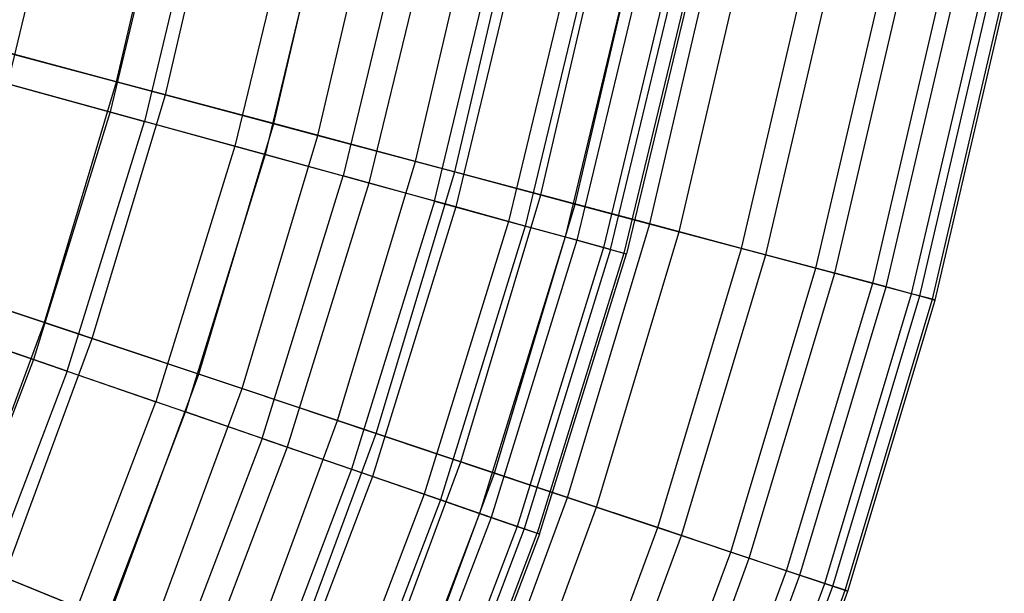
# Model space of a CAD drawing. Extents: x -8.3 to 8.8, y -6 to 6.
# Tile 144 of 177: x 4.9 to 6.1, y -1.9 to -1.2. Entities that reach past the tile are written whole.
import ezdxf

# ---------------------------------------------------------------- set-up
doc = ezdxf.new("R2010")
doc.units = 0
doc.header["$LTSCALE"] = 2.54
doc.layers.get('0').update_dxf_attribs({"linetype": 'CONTINUOUS'})

# ---------------------------------------------------------------- blocks, each defined once
blk = doc.blocks.new('DROPS_COLOR_A_STL')
at = {"color": 0}
for p, q in [((13.2495, -1.2796, 4.846), (13.3219, -0.9785, 4.846)), ((13.2495, -1.2796, 4.846), (13.3219, -0.9785, 4.846)), ((13.4495, -1.0049, 10.5024), (13.3751, -1.3141, 10.5024)), ((13.4495, -1.0049, 10.5024), (13.3751, -1.3141, 10.5024)), ((13.4924, -1.0138, 5.171), (13.4174, -1.3257, 5.171)), ((13.4924, -1.0138, 5.171), (13.4174, -1.3257, 5.171)), ((13.6052, -1.0371, 10.1697), (13.5284, -1.3562, 10.1697)), ((13.6052, -1.0371, 10.1697), (13.5284, -1.3562, 10.1697)), ((13.6427, -1.0449, 5.5063), (13.5654, -1.3664, 5.5063)), ((13.6427, -1.0449, 5.5063), (13.5654, -1.3664, 5.5063)), ((13.7402, -1.065, 9.8277), (13.6614, -1.3927, 9.8277)), ((13.7402, -1.065, 9.8277), (13.6614, -1.3927, 9.8277)), ((13.7723, -1.0717, 5.8505), (13.6929, -1.4014, 5.8505)), ((13.7723, -1.0717, 5.8505), (13.6929, -1.4014, 5.8505)), ((13.7735, -1.4235, 9.4778), (13.854, -1.0886, 9.4778)), ((13.7735, -1.4235, 9.4778), (13.854, -1.0886, 9.4778)), ((13.8805, -1.0941, 6.2023), (13.7995, -1.4307, 6.2023)), ((13.8805, -1.0941, 6.2023), (13.7995, -1.4307, 6.2023)), ((13.9463, -1.1077, 9.1213), (13.8643, -1.4485, 9.1213)), ((13.9463, -1.1077, 9.1213), (13.8643, -1.4485, 9.1213)), ((13.9669, -1.1119, 6.5603), (13.8846, -1.4541, 6.5603)), ((13.9669, -1.1119, 6.5603), (13.8846, -1.4541, 6.5603)), ((14.0165, -1.1222, 8.7596), (13.9335, -1.4675, 8.7596)), ((14.0165, -1.1222, 8.7596), (13.9335, -1.4675, 8.7596)), ((14.0313, -1.1253, 6.9232), (13.948, -1.4715, 6.9232)), ((14.0313, -1.1253, 6.9232), (13.948, -1.4715, 6.9232)), ((14.0645, -1.1321, 8.3941), (13.9807, -1.4805, 8.3941)), ((14.0645, -1.1321, 8.3941), (13.9807, -1.4805, 8.3941)), ((13.9895, -1.4829, 7.2894), (14.0734, -1.134, 7.2894)), ((13.9895, -1.4829, 7.2894), (14.0734, -1.134, 7.2894)), ((14.09, -1.1374, 8.0263), (14.0058, -1.4874, 8.0263)), ((14.09, -1.1374, 8.0263), (14.0058, -1.4874, 8.0263)), ((14.093, -1.138, 7.6576), (14.0088, -1.4882, 7.6576)), ((14.093, -1.138, 7.6576), (14.0088, -1.4882, 7.6576)), ((13.202, -1.2666, 10.8245), (13.3751, -1.3141, 10.5024)), ((13.202, -1.2666, 10.8245), (13.3751, -1.3141, 10.5024)), ((13.2495, -1.2796, 4.846), (13.4174, -1.3257, 5.171)), ((13.2495, -1.2796, 4.846), (13.4174, -1.3257, 5.171)), ((13.3751, -1.3141, 10.5024), (13.2811, -1.6179, 10.5024)), ((13.3751, -1.3141, 10.5024), (13.2811, -1.6179, 10.5024)), ((13.3751, -1.3141, 10.5024), (13.5284, -1.3562, 10.1697)), ((13.3751, -1.3141, 10.5024), (13.5284, -1.3562, 10.1697)), ((13.3226, -1.6322, 5.171), (13.4174, -1.3257, 5.171)), ((13.3226, -1.6322, 5.171), (13.4174, -1.3257, 5.171)), ((13.5654, -1.3664, 5.5063), (13.4174, -1.3257, 5.171)), ((13.5654, -1.3664, 5.5063), (13.4174, -1.3257, 5.171)), ((13.5284, -1.3562, 10.1697), (13.4314, -1.6697, 10.1697)), ((13.5284, -1.3562, 10.1697), (13.4314, -1.6697, 10.1697)), ((13.5284, -1.3562, 10.1697), (13.6614, -1.3927, 9.8277)), ((13.5284, -1.3562, 10.1697), (13.6614, -1.3927, 9.8277)), ((13.5654, -1.3664, 5.5063), (13.4677, -1.6822, 5.5063)), ((13.5654, -1.3664, 5.5063), (13.4677, -1.6822, 5.5063)), ((13.6929, -1.4014, 5.8505), (13.5654, -1.3664, 5.5063)), ((13.6929, -1.4014, 5.8505), (13.5654, -1.3664, 5.5063)), ((13.5617, -1.7147, 9.8277), (13.6614, -1.3927, 9.8277)), ((13.5617, -1.7147, 9.8277), (13.6614, -1.3927, 9.8277)), ((13.6929, -1.4014, 5.8505), (13.5927, -1.7254, 5.8505)), ((13.6929, -1.4014, 5.8505), (13.5927, -1.7254, 5.8505)), ((13.7735, -1.4235, 9.4778), (13.6614, -1.3927, 9.8277)), ((13.7735, -1.4235, 9.4778), (13.6614, -1.3927, 9.8277)), ((13.7995, -1.4307, 6.2023), (13.6929, -1.4014, 5.8505)), ((13.7995, -1.4307, 6.2023), (13.6929, -1.4014, 5.8505)), ((13.7735, -1.4235, 9.4778), (13.6716, -1.7526, 9.4778)), ((13.7735, -1.4235, 9.4778), (13.6716, -1.7526, 9.4778)), ((13.7735, -1.4235, 9.4778), (13.8643, -1.4485, 9.1213)), ((13.7735, -1.4235, 9.4778), (13.8643, -1.4485, 9.1213)), ((13.7995, -1.4307, 6.2023), (13.6971, -1.7614, 6.2023)), ((13.7995, -1.4307, 6.2023), (13.6971, -1.7614, 6.2023)), ((13.8846, -1.4541, 6.5603), (13.7995, -1.4307, 6.2023)), ((13.8846, -1.4541, 6.5603), (13.7995, -1.4307, 6.2023)), ((13.8643, -1.4485, 9.1213), (13.7607, -1.7833, 9.1213)), ((13.8643, -1.4485, 9.1213), (13.7607, -1.7833, 9.1213)), ((13.8643, -1.4485, 9.1213), (13.9335, -1.4675, 8.7596)), ((13.8643, -1.4485, 9.1213), (13.9335, -1.4675, 8.7596)), ((13.8846, -1.4541, 6.5603), (13.7806, -1.7902, 6.5603)), ((13.8846, -1.4541, 6.5603), (13.7806, -1.7902, 6.5603)), ((13.948, -1.4715, 6.9232), (13.8846, -1.4541, 6.5603)), ((13.948, -1.4715, 6.9232), (13.8846, -1.4541, 6.5603)), ((13.9335, -1.4675, 8.7596), (13.8285, -1.8067, 8.7596)), ((13.9335, -1.4675, 8.7596), (13.8285, -1.8067, 8.7596)), ((13.948, -1.4715, 6.9232), (13.8428, -1.8117, 6.9232)), ((13.948, -1.4715, 6.9232), (13.8428, -1.8117, 6.9232)), ((13.9335, -1.4675, 8.7596), (13.9807, -1.4805, 8.3941)), ((13.9335, -1.4675, 8.7596), (13.9807, -1.4805, 8.3941)), ((13.9895, -1.4829, 7.2894), (13.948, -1.4715, 6.9232)), ((13.9895, -1.4829, 7.2894), (13.948, -1.4715, 6.9232)), ((13.9807, -1.4805, 8.3941), (13.8748, -1.8227, 8.3941)), ((13.9807, -1.4805, 8.3941), (13.8748, -1.8227, 8.3941)), ((13.9895, -1.4829, 7.2894), (13.8834, -1.8257, 7.2894)), ((13.9895, -1.4829, 7.2894), (13.8834, -1.8257, 7.2894)), ((13.9807, -1.4805, 8.3941), (14.0058, -1.4874, 8.0263)), ((13.9807, -1.4805, 8.3941), (14.0058, -1.4874, 8.0263)), ((13.9895, -1.4829, 7.2894), (14.0088, -1.4882, 7.6576)), ((13.9895, -1.4829, 7.2894), (14.0088, -1.4882, 7.6576)), ((14.0058, -1.4874, 8.0263), (13.8994, -1.8312, 8.0263)), ((14.0058, -1.4874, 8.0263), (13.8994, -1.8312, 8.0263)), ((13.9023, -1.8322, 7.6576), (14.0088, -1.4882, 7.6576)), ((13.9023, -1.8322, 7.6576), (14.0088, -1.4882, 7.6576)), ((14.0058, -1.4874, 8.0263), (14.0088, -1.4882, 7.6576)), ((14.0058, -1.4874, 8.0263), (14.0088, -1.4882, 7.6576)), ((13.1114, -1.5593, 10.8245), (13.2811, -1.6179, 10.5024)), ((13.1114, -1.5593, 10.8245), (13.2811, -1.6179, 10.5024)), ((13.3226, -1.6322, 5.171), (13.1579, -1.5754, 4.846)), ((13.3226, -1.6322, 5.171), (13.1579, -1.5754, 4.846)), ((13.2811, -1.6179, 10.5024), (13.1678, -1.915, 10.5024)), ((13.2811, -1.6179, 10.5024), (13.1678, -1.915, 10.5024)), ((13.2811, -1.6179, 10.5024), (13.4314, -1.6697, 10.1697)), ((13.2811, -1.6179, 10.5024), (13.4314, -1.6697, 10.1697)), ((13.3226, -1.6322, 5.171), (13.2083, -1.9319, 5.171)), ((13.3226, -1.6322, 5.171), (13.2083, -1.9319, 5.171)), ((13.3226, -1.6322, 5.171), (13.4677, -1.6822, 5.5063)), ((13.3226, -1.6322, 5.171), (13.4677, -1.6822, 5.5063)), ((13.3144, -1.9764, 10.1697), (13.4314, -1.6697, 10.1697)), ((13.3144, -1.9764, 10.1697), (13.4314, -1.6697, 10.1697)), ((13.5617, -1.7147, 9.8277), (13.4314, -1.6697, 10.1697)), ((13.5617, -1.7147, 9.8277), (13.4314, -1.6697, 10.1697)), ((13.3499, -1.9912, 5.5063), (13.4677, -1.6822, 5.5063)), ((13.3499, -1.9912, 5.5063), (13.4677, -1.6822, 5.5063)), ((13.5927, -1.7254, 5.8505), (13.4677, -1.6822, 5.5063)), ((13.5927, -1.7254, 5.8505), (13.4677, -1.6822, 5.5063)), ((13.5617, -1.7147, 9.8277), (13.4417, -2.0296, 9.8277)), ((13.5617, -1.7147, 9.8277), (13.4417, -2.0296, 9.8277)), ((13.5617, -1.7147, 9.8277), (13.6716, -1.7526, 9.4778)), ((13.5617, -1.7147, 9.8277), (13.6716, -1.7526, 9.4778)), ((13.5927, -1.7254, 5.8505), (13.4719, -2.0423, 5.8505)), ((13.5927, -1.7254, 5.8505), (13.4719, -2.0423, 5.8505)), ((13.6971, -1.7614, 6.2023), (13.5927, -1.7254, 5.8505)), ((13.6971, -1.7614, 6.2023), (13.5927, -1.7254, 5.8505)), ((13.6716, -1.7526, 9.4778), (13.5489, -2.0745, 9.4778)), ((13.6716, -1.7526, 9.4778), (13.5489, -2.0745, 9.4778)), ((13.6971, -1.7614, 6.2023), (13.5738, -2.0849, 6.2023)), ((13.6971, -1.7614, 6.2023), (13.5738, -2.0849, 6.2023)), ((13.6716, -1.7526, 9.4778), (13.7607, -1.7833, 9.1213)), ((13.6716, -1.7526, 9.4778), (13.7607, -1.7833, 9.1213)), ((13.7806, -1.7902, 6.5603), (13.6971, -1.7614, 6.2023)), ((13.7806, -1.7902, 6.5603), (13.6971, -1.7614, 6.2023)), ((13.7607, -1.7833, 9.1213), (13.6358, -2.1109, 9.1213)), ((13.7607, -1.7833, 9.1213), (13.6358, -2.1109, 9.1213)), ((13.7607, -1.7833, 9.1213), (13.8285, -1.8067, 8.7596)), ((13.7607, -1.7833, 9.1213), (13.8285, -1.8067, 8.7596)), ((13.7806, -1.7902, 6.5603), (13.6552, -2.119, 6.5603)), ((13.7806, -1.7902, 6.5603), (13.6552, -2.119, 6.5603)), ((13.8428, -1.8117, 6.9232), (13.7806, -1.7902, 6.5603)), ((13.8428, -1.8117, 6.9232), (13.7806, -1.7902, 6.5603)), ((13.8285, -1.8067, 8.7596), (13.7019, -2.1385, 8.7596)), ((13.8285, -1.8067, 8.7596), (13.7019, -2.1385, 8.7596)), ((13.8428, -1.8117, 6.9232), (13.7159, -2.1444, 6.9232)), ((13.8428, -1.8117, 6.9232), (13.7159, -2.1444, 6.9232)), ((13.8285, -1.8067, 8.7596), (13.8748, -1.8227, 8.3941)), ((13.8285, -1.8067, 8.7596), (13.8748, -1.8227, 8.3941)), ((13.8834, -1.8257, 7.2894), (13.8428, -1.8117, 6.9232)), ((13.8834, -1.8257, 7.2894), (13.8428, -1.8117, 6.9232)), ((13.8748, -1.8227, 8.3941), (13.7471, -2.1575, 8.3941)), ((13.8748, -1.8227, 8.3941), (13.7471, -2.1575, 8.3941)), ((13.8748, -1.8227, 8.3941), (13.8994, -1.8312, 8.0263)), ((13.8748, -1.8227, 8.3941), (13.8994, -1.8312, 8.0263)), ((13.8834, -1.8257, 7.2894), (13.7555, -2.161, 7.2894)), ((13.8834, -1.8257, 7.2894), (13.7555, -2.161, 7.2894)), ((13.7712, -2.1675, 8.0263), (13.8994, -1.8312, 8.0263)), ((13.7712, -2.1675, 8.0263), (13.8994, -1.8312, 8.0263)), ((13.9023, -1.8322, 7.6576), (13.774, -2.1687, 7.6576)), ((13.9023, -1.8322, 7.6576), (13.774, -2.1687, 7.6576)), ((13.9023, -1.8322, 7.6576), (13.8834, -1.8257, 7.2894)), ((13.9023, -1.8322, 7.6576), (13.8834, -1.8257, 7.2894)), ((13.9023, -1.8322, 7.6576), (13.8994, -1.8312, 8.0263)), ((13.9023, -1.8322, 7.6576), (13.8994, -1.8312, 8.0263))]:
    blk.add_line(p, q, dxfattribs=at)
blk = doc.blocks.new('GROUP_1')
at = {"color": 0}
for p, q in [((13.298, 4.7214, 9.3777), (13.3681, 5.0218, 9.3777)), ((13.298, 4.7214, 9.3777), (13.3681, 5.0218, 9.3777)), ((13.3578, 4.7054, 2.715), (13.4289, 5.0096, 2.715)), ((13.3578, 4.7054, 2.715), (13.4289, 5.0096, 2.715)), ((13.4909, 4.67, 9.0642), (13.5639, 4.9824, 9.0642)), ((13.4909, 4.67, 9.0642), (13.5639, 4.9824, 9.0642)), ((13.5451, 4.6555, 3.0323), (13.6188, 4.9714, 3.0323)), ((13.5451, 4.6555, 3.0323), (13.6188, 4.9714, 3.0323)), ((13.6647, 4.6237, 8.7389), (13.7402, 4.947, 8.7389)), ((13.6647, 4.6237, 8.7389), (13.7402, 4.947, 8.7389)), ((13.713, 4.6108, 3.3609), (13.7892, 4.9372, 3.3609)), ((13.713, 4.6108, 3.3609), (13.7892, 4.9372, 3.3609)), ((13.8187, 4.5826, 8.403), (13.8964, 4.9156, 8.403)), ((13.8187, 4.5826, 8.403), (13.8964, 4.9156, 8.403)), ((13.8609, 4.5714, 3.6996), (13.9393, 4.907, 3.6996)), ((13.8609, 4.5714, 3.6996), (13.9393, 4.907, 3.6996)), ((13.9523, 4.547, 8.058), (14.032, 4.8884, 8.058)), ((13.9523, 4.547, 8.058), (14.032, 4.8884, 8.058)), ((13.9883, 4.5374, 4.0472), (14.0685, 4.881, 4.0472)), ((13.9883, 4.5374, 4.0472), (14.0685, 4.881, 4.0472)), ((14.065, 4.517, 7.705), (14.1463, 4.8654, 7.705)), ((14.065, 4.517, 7.705), (14.1463, 4.8654, 7.705)), ((14.0946, 4.5091, 4.4023), (14.1764, 4.8594, 4.4023)), ((14.0946, 4.5091, 4.4023), (14.1764, 4.8594, 4.4023)), ((14.1563, 4.4926, 7.3455), (14.239, 4.8468, 7.3455)), ((14.1563, 4.4926, 7.3455), (14.239, 4.8468, 7.3455)), ((14.1795, 4.4865, 4.7635), (14.2625, 4.8421, 4.7635)), ((14.1795, 4.4865, 4.7635), (14.2625, 4.8421, 4.7635)), ((14.226, 4.4741, 6.9808), (14.3097, 4.8326, 6.9808)), ((14.226, 4.4741, 6.9808), (14.3097, 4.8326, 6.9808)), ((14.2426, 4.4696, 5.1294), (14.3266, 4.8292, 5.1294)), ((14.2426, 4.4696, 5.1294), (14.3266, 4.8292, 5.1294)), ((14.2737, 4.4613, 6.6124), (14.3581, 4.8229, 6.6124)), ((14.2737, 4.4613, 6.6124), (14.3581, 4.8229, 6.6124)), ((14.2837, 4.4587, 5.4987), (14.3682, 4.8208, 5.4987)), ((14.2837, 4.4587, 5.4987), (14.3682, 4.8208, 5.4987)), ((14.2993, 4.4545, 6.2416), (14.384, 4.8177, 6.2416)), ((14.2993, 4.4545, 6.2416), (14.384, 4.8177, 6.2416)), ((14.3026, 4.4536, 5.8699), (14.3874, 4.817, 5.8699)), ((14.3026, 4.4536, 5.8699), (14.3874, 4.817, 5.8699)), ((13.298, 4.7214, 9.3777), (13.0867, 4.7777, 9.6783)), ((13.298, 4.7214, 9.3777), (13.0867, 4.7777, 9.6783)), ((13.152, 4.7603, 2.4104), (13.3578, 4.7054, 2.715)), ((13.152, 4.7603, 2.4104), (13.3578, 4.7054, 2.715)), ((13.2093, 4.426, 9.3777), (13.298, 4.7214, 9.3777)), ((13.2093, 4.426, 9.3777), (13.298, 4.7214, 9.3777)), ((13.4909, 4.67, 9.0642), (13.298, 4.7214, 9.3777)), ((13.4909, 4.67, 9.0642), (13.298, 4.7214, 9.3777)), ((13.2681, 4.4063, 2.715), (13.3578, 4.7054, 2.715)), ((13.2681, 4.4063, 2.715), (13.3578, 4.7054, 2.715)), ((13.3578, 4.7054, 2.715), (13.5451, 4.6555, 3.0323)), ((13.3578, 4.7054, 2.715), (13.5451, 4.6555, 3.0323)), ((13.3987, 4.3627, 9.0642), (13.4909, 4.67, 9.0642)), ((13.3987, 4.3627, 9.0642), (13.4909, 4.67, 9.0642)), ((13.6647, 4.6237, 8.7389), (13.4909, 4.67, 9.0642)), ((13.6647, 4.6237, 8.7389), (13.4909, 4.67, 9.0642)), ((13.4519, 4.3449, 3.0323), (13.5451, 4.6555, 3.0323)), ((13.4519, 4.3449, 3.0323), (13.5451, 4.6555, 3.0323)), ((13.5451, 4.6555, 3.0323), (13.713, 4.6108, 3.3609)), ((13.5451, 4.6555, 3.0323), (13.713, 4.6108, 3.3609)), ((13.5692, 4.3056, 8.7389), (13.6647, 4.6237, 8.7389)), ((13.5692, 4.3056, 8.7389), (13.6647, 4.6237, 8.7389)), ((13.8187, 4.5826, 8.403), (13.6647, 4.6237, 8.7389)), ((13.8187, 4.5826, 8.403), (13.6647, 4.6237, 8.7389)), ((13.6167, 4.2898, 3.3609), (13.713, 4.6108, 3.3609)), ((13.6167, 4.2898, 3.3609), (13.713, 4.6108, 3.3609)), ((13.713, 4.6108, 3.3609), (13.8609, 4.5714, 3.6996)), ((13.713, 4.6108, 3.3609), (13.8609, 4.5714, 3.6996)), ((13.7204, 4.2551, 8.403), (13.8187, 4.5826, 8.403)), ((13.7204, 4.2551, 8.403), (13.8187, 4.5826, 8.403)), ((13.9523, 4.547, 8.058), (13.8187, 4.5826, 8.403)), ((13.9523, 4.547, 8.058), (13.8187, 4.5826, 8.403)), ((13.7618, 4.2412, 3.6996), (13.8609, 4.5714, 3.6996)), ((13.7618, 4.2412, 3.6996), (13.8609, 4.5714, 3.6996)), ((13.8609, 4.5714, 3.6996), (13.9883, 4.5374, 4.0472)), ((13.8609, 4.5714, 3.6996), (13.9883, 4.5374, 4.0472)), ((13.8515, 4.2113, 8.058), (13.9523, 4.547, 8.058)), ((13.8515, 4.2113, 8.058), (13.9523, 4.547, 8.058)), ((14.065, 4.517, 7.705), (13.9523, 4.547, 8.058)), ((14.065, 4.517, 7.705), (13.9523, 4.547, 8.058)), ((13.8869, 4.1994, 4.0472), (13.9883, 4.5374, 4.0472)), ((13.8869, 4.1994, 4.0472), (13.9883, 4.5374, 4.0472)), ((13.9883, 4.5374, 4.0472), (14.0946, 4.5091, 4.4023)), ((13.9883, 4.5374, 4.0472), (14.0946, 4.5091, 4.4023)), ((13.9621, 4.1743, 7.705), (14.065, 4.517, 7.705)), ((13.9621, 4.1743, 7.705), (14.065, 4.517, 7.705)), ((13.9912, 4.1645, 4.4023), (14.0946, 4.5091, 4.4023)), ((13.9912, 4.1645, 4.4023), (14.0946, 4.5091, 4.4023)), ((14.1563, 4.4926, 7.3455), (14.065, 4.517, 7.705)), ((14.1563, 4.4926, 7.3455), (14.065, 4.517, 7.705)), ((14.0946, 4.5091, 4.4023), (14.1795, 4.4865, 4.7635)), ((14.0946, 4.5091, 4.4023), (14.1795, 4.4865, 4.7635)), ((13.2093, 4.426, 9.3777), (13.0019, 4.4953, 9.6783)), ((13.2093, 4.426, 9.3777), (13.0019, 4.4953, 9.6783)), ((14.0518, 4.1443, 7.3455), (14.1563, 4.4926, 7.3455)), ((14.0518, 4.1443, 7.3455), (14.1563, 4.4926, 7.3455)), ((14.0745, 4.1367, 4.7635), (14.1795, 4.4865, 4.7635)), ((14.0745, 4.1367, 4.7635), (14.1795, 4.4865, 4.7635)), ((14.226, 4.4741, 6.9808), (14.1563, 4.4926, 7.3455)), ((14.226, 4.4741, 6.9808), (14.1563, 4.4926, 7.3455)), ((14.1795, 4.4865, 4.7635), (14.2426, 4.4696, 5.1294)), ((14.1795, 4.4865, 4.7635), (14.2426, 4.4696, 5.1294)), ((13.066, 4.4739, 2.4104), (13.2681, 4.4063, 2.715)), ((13.066, 4.4739, 2.4104), (13.2681, 4.4063, 2.715)), ((14.1201, 4.1214, 6.9808), (14.226, 4.4741, 6.9808)), ((14.1201, 4.1214, 6.9808), (14.226, 4.4741, 6.9808)), ((14.2737, 4.4613, 6.6124), (14.226, 4.4741, 6.9808)), ((14.2737, 4.4613, 6.6124), (14.226, 4.4741, 6.9808)), ((14.1365, 4.116, 5.1294), (14.2426, 4.4696, 5.1294)), ((14.1365, 4.116, 5.1294), (14.2426, 4.4696, 5.1294)), ((14.167, 4.1058, 6.6124), (14.2737, 4.4613, 6.6124)), ((14.167, 4.1058, 6.6124), (14.2737, 4.4613, 6.6124)), ((14.2426, 4.4696, 5.1294), (14.2837, 4.4587, 5.4987)), ((14.2426, 4.4696, 5.1294), (14.2837, 4.4587, 5.4987)), ((14.2993, 4.4545, 6.2416), (14.2737, 4.4613, 6.6124)), ((14.2993, 4.4545, 6.2416), (14.2737, 4.4613, 6.6124)), ((14.1768, 4.1025, 5.4987), (14.2837, 4.4587, 5.4987)), ((14.1768, 4.1025, 5.4987), (14.2837, 4.4587, 5.4987)), ((14.1921, 4.0974, 6.2416), (14.2993, 4.4545, 6.2416)), ((14.1921, 4.0974, 6.2416), (14.2993, 4.4545, 6.2416)), ((14.1953, 4.0963, 5.8699), (14.3026, 4.4536, 5.8699)), ((14.1953, 4.0963, 5.8699), (14.3026, 4.4536, 5.8699)), ((14.2837, 4.4587, 5.4987), (14.3026, 4.4536, 5.8699)), ((14.2837, 4.4587, 5.4987), (14.3026, 4.4536, 5.8699)), ((14.3026, 4.4536, 5.8699), (14.2993, 4.4545, 6.2416)), ((14.3026, 4.4536, 5.8699), (14.2993, 4.4545, 6.2416)), ((13.1025, 4.1366, 9.3777), (13.2093, 4.426, 9.3777)), ((13.1025, 4.1366, 9.3777), (13.2093, 4.426, 9.3777)), ((13.3987, 4.3627, 9.0642), (13.2093, 4.426, 9.3777)), ((13.3987, 4.3627, 9.0642), (13.2093, 4.426, 9.3777)), ((13.1599, 4.1134, 2.715), (13.2681, 4.4063, 2.715)), ((13.1599, 4.1134, 2.715), (13.2681, 4.4063, 2.715)), ((13.2681, 4.4063, 2.715), (13.4519, 4.3449, 3.0323)), ((13.2681, 4.4063, 2.715), (13.4519, 4.3449, 3.0323)), ((13.2875, 4.0617, 9.0642), (13.3987, 4.3627, 9.0642)), ((13.2875, 4.0617, 9.0642), (13.3987, 4.3627, 9.0642)), ((13.5692, 4.3056, 8.7389), (13.3987, 4.3627, 9.0642)), ((13.5692, 4.3056, 8.7389), (13.3987, 4.3627, 9.0642)), ((13.3395, 4.0406, 3.0323), (13.4519, 4.3449, 3.0323)), ((13.3395, 4.0406, 3.0323), (13.4519, 4.3449, 3.0323)), ((13.4519, 4.3449, 3.0323), (13.6167, 4.2898, 3.3609)), ((13.4519, 4.3449, 3.0323), (13.6167, 4.2898, 3.3609)), ((13.4542, 3.9942, 8.7389), (13.5692, 4.3056, 8.7389)), ((13.4542, 3.9942, 8.7389), (13.5692, 4.3056, 8.7389)), ((13.7204, 4.2551, 8.403), (13.5692, 4.3056, 8.7389)), ((13.7204, 4.2551, 8.403), (13.5692, 4.3056, 8.7389)), ((13.5005, 3.9754, 3.3609), (13.6167, 4.2898, 3.3609)), ((13.5005, 3.9754, 3.3609), (13.6167, 4.2898, 3.3609)), ((13.6167, 4.2898, 3.3609), (13.7618, 4.2412, 3.6996)), ((13.6167, 4.2898, 3.3609), (13.7618, 4.2412, 3.6996)), ((13.6019, 3.9343, 8.403), (13.7204, 4.2551, 8.403)), ((13.6019, 3.9343, 8.403), (13.7204, 4.2551, 8.403)), ((13.8515, 4.2113, 8.058), (13.7204, 4.2551, 8.403)), ((13.8515, 4.2113, 8.058), (13.7204, 4.2551, 8.403)), ((13.6424, 3.9179, 3.6996), (13.7618, 4.2412, 3.6996)), ((13.6424, 3.9179, 3.6996), (13.7618, 4.2412, 3.6996)), ((13.7618, 4.2412, 3.6996), (13.8869, 4.1994, 4.0472)), ((13.7618, 4.2412, 3.6996), (13.8869, 4.1994, 4.0472)), ((13.73, 3.8824, 8.058), (13.8515, 4.2113, 8.058)), ((13.73, 3.8824, 8.058), (13.8515, 4.2113, 8.058)), ((13.9621, 4.1743, 7.705), (13.8515, 4.2113, 8.058)), ((13.9621, 4.1743, 7.705), (13.8515, 4.2113, 8.058)), ((13.7646, 3.8684, 4.0472), (13.8869, 4.1994, 4.0472)), ((13.7646, 3.8684, 4.0472), (13.8869, 4.1994, 4.0472)), ((13.8869, 4.1994, 4.0472), (13.9912, 4.1645, 4.4023)), ((13.8869, 4.1994, 4.0472), (13.9912, 4.1645, 4.4023)), ((13.8381, 3.8386, 7.705), (13.9621, 4.1743, 7.705)), ((13.8381, 3.8386, 7.705), (13.9621, 4.1743, 7.705)), ((14.0518, 4.1443, 7.3455), (13.9621, 4.1743, 7.705)), ((14.0518, 4.1443, 7.3455), (13.9621, 4.1743, 7.705)), ((13.8666, 3.8271, 4.4023), (13.9912, 4.1645, 4.4023)), ((13.8666, 3.8271, 4.4023), (13.9912, 4.1645, 4.4023)), ((13.9912, 4.1645, 4.4023), (14.0745, 4.1367, 4.7635)), ((13.9912, 4.1645, 4.4023), (14.0745, 4.1367, 4.7635)), ((13.2875, 4.0617, 9.0642), (13.1025, 4.1366, 9.3777)), ((13.2875, 4.0617, 9.0642), (13.1025, 4.1366, 9.3777)), ((13.9257, 3.8031, 7.3455), (14.0518, 4.1443, 7.3455)), ((13.9257, 3.8031, 7.3455), (14.0518, 4.1443, 7.3455)), ((13.948, 3.7941, 4.7635), (14.0745, 4.1367, 4.7635)), ((13.948, 3.7941, 4.7635), (14.0745, 4.1367, 4.7635)), ((14.1201, 4.1214, 6.9808), (14.0518, 4.1443, 7.3455)), ((14.1201, 4.1214, 6.9808), (14.0518, 4.1443, 7.3455)), ((14.0745, 4.1367, 4.7635), (14.1365, 4.116, 5.1294)), ((14.0745, 4.1367, 4.7635), (14.1365, 4.116, 5.1294)), ((13.9926, 3.7761, 6.9808), (14.1201, 4.1214, 6.9808)), ((13.9926, 3.7761, 6.9808), (14.1201, 4.1214, 6.9808)), ((14.167, 4.1058, 6.6124), (14.1201, 4.1214, 6.9808)), ((14.167, 4.1058, 6.6124), (14.1201, 4.1214, 6.9808)), ((13.1599, 4.1134, 2.715), (13.3395, 4.0406, 3.0323)), ((13.1599, 4.1134, 2.715), (13.3395, 4.0406, 3.0323)), ((14.0085, 3.7696, 5.1294), (14.1365, 4.116, 5.1294)), ((14.0085, 3.7696, 5.1294), (14.1365, 4.116, 5.1294)), ((14.1365, 4.116, 5.1294), (14.1768, 4.1025, 5.4987)), ((14.1365, 4.116, 5.1294), (14.1768, 4.1025, 5.4987)), ((14.0383, 3.7575, 6.6124), (14.167, 4.1058, 6.6124)), ((14.0383, 3.7575, 6.6124), (14.167, 4.1058, 6.6124)), ((14.0479, 3.7536, 5.4987), (14.1768, 4.1025, 5.4987)), ((14.0479, 3.7536, 5.4987), (14.1768, 4.1025, 5.4987)), ((14.0629, 3.7476, 6.2416), (14.1921, 4.0974, 6.2416)), ((14.0629, 3.7476, 6.2416), (14.1921, 4.0974, 6.2416)), ((14.1921, 4.0974, 6.2416), (14.167, 4.1058, 6.6124)), ((14.1921, 4.0974, 6.2416), (14.167, 4.1058, 6.6124)), ((14.1768, 4.1025, 5.4987), (14.1953, 4.0963, 5.8699)), ((14.1768, 4.1025, 5.4987), (14.1953, 4.0963, 5.8699)), ((14.1953, 4.0963, 5.8699), (14.1921, 4.0974, 6.2416)), ((14.1953, 4.0963, 5.8699), (14.1921, 4.0974, 6.2416)), ((14.0661, 3.7463, 5.8699), (14.1953, 4.0963, 5.8699)), ((14.0661, 3.7463, 5.8699), (14.1953, 4.0963, 5.8699))]:
    blk.add_line(p, q, dxfattribs=at)
blk.add_blockref('DROPS_COLOR_A_STL', (-0.0852, 5.9985, -1.8001), dxfattribs=at)

msp = doc.modelspace()

# ---------------------------------------------------------------- block references
at = {"color": 0}
msp.add_blockref('GROUP_1', (-8.3148, -5.9985, 1.8001), dxfattribs=at)

doc.saveas('drawing.dxf')
